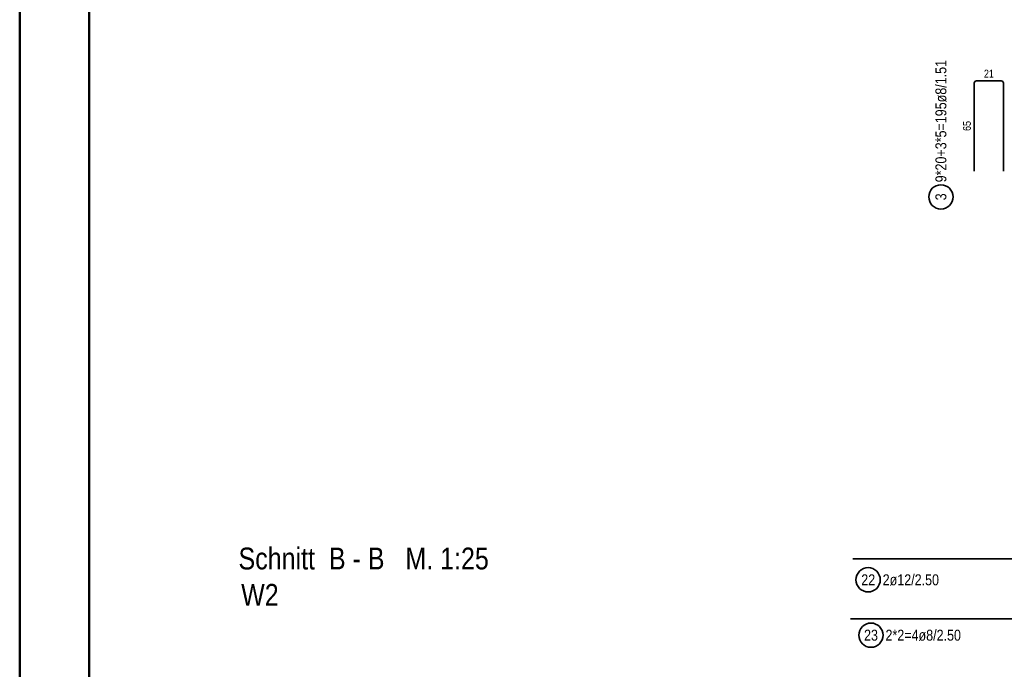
# Model space of a CAD drawing. Header units: millimetres. Extents: x -7.4 to 35.1, y -18.1 to 22.4.
# Tile 12 of 37: x 0 to 7.1, y 9.2 to 13.9. Entities that reach past the tile are written whole.
import ezdxf

# ---------------------------------------------------------------- set-up
doc = ezdxf.new("R2010")
doc.units = ezdxf.units.MM
doc.styles.add('Arial Narrow', font='ARIALN.TTF')

msp = doc.modelspace()

# ---------------------------------------------------------------- linework, layer by layer
at = {"color": 4, "linetype": 'Continuous', "lineweight": 50}
for p, q in [((0, 21.025), (0, 0)), ((0.5, 20.9), (0.5, 0.125))]:
    msp.add_line(p, q, dxfattribs=at)
at = {"color": 2, "linetype": 'Continuous', "lineweight": 35}
for p, q in [((6.884437, 12.765618), (6.884437, 13.399618)), ((6.900437, 13.415618), (7.078437, 13.415618)), ((7.094437, 13.399618), (7.094437, 12.765618)), ((8.508803, 9.968465), (6.008803, 9.968465)), ((8.490723, 9.536033), (5.990723, 9.536033))]:
    msp.add_line(p, q, dxfattribs=at)
for centre in [(6.643582, 12.579503), (6.118692, 9.817511), (6.138987, 9.417992)]:
    msp.add_circle(centre, 0.0875, dxfattribs=at)
for centre, start, end in [((6.900437, 13.399618), 90, 180), ((7.078437, 13.399618), 0, 90)]:
    msp.add_arc(centre, 0.016, start, end, dxfattribs=at)

# ---------------------------------------------------------------- texts
at = {"color": 1, "lineweight": 70, "style": 'Arial Narrow'}
for s, p in [('Schnitt  B - B   M. 1:25', (1.578119, 9.892199)), ('W2', (1.596984, 9.630259))]:
    msp.add_text(s, height=0.1575, dxfattribs=at).set_placement(p)
at = {"color": 2, "lineweight": 35, "char_height": 0.07875, "attachment_point": 1, "rotation": 90, "line_spacing_factor": 0.9, "style": 'Arial Narrow'}
for s, insert in [('9*20+3*5=195ø8/1.51', (6.604207, 12.684503)), ('3', (6.604207, 12.554697))]:
    msp.add_mtext(s, dxfattribs=dict(at, insert=insert))
at = {"color": 3, "lineweight": 25, "insert": (6.953999, 13.496868), "char_height": 0.05625, "attachment_point": 1, "line_spacing_factor": 0.9, "style": 'Arial Narrow'}
msp.add_mtext('21', dxfattribs=at)
at = {"color": 3, "lineweight": 25, "insert": (6.803187, 13.05518), "char_height": 0.05625, "attachment_point": 1, "rotation": 90, "line_spacing_factor": 0.9, "style": 'Arial Narrow'}
msp.add_mtext('65', dxfattribs=at)
at = {"color": 2, "lineweight": 35, "char_height": 0.07875, "attachment_point": 1, "line_spacing_factor": 0.9, "style": 'Arial Narrow'}
for s, insert in [('22', (6.06908, 9.856886)), ('2ø12/2.50', (6.223692, 9.856886)), ('23', (6.089374, 9.457367)), ('2*2=4ø8/2.50', (6.243987, 9.457367))]:
    msp.add_mtext(s, dxfattribs=dict(at, insert=insert))

doc.saveas('drawing.dxf')
